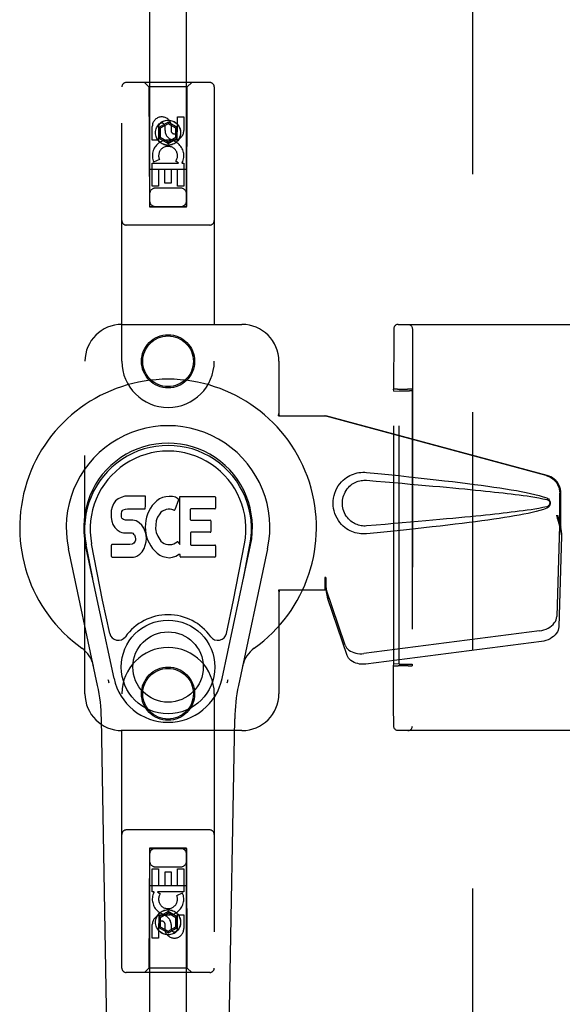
# Model space of a CAD drawing. Header units: inches. Extents: x 0 to 293, y 0 to 190.
# Tile 7 of 65: x 96.86 to 100.54, y 93.53 to 100.2. Entities that reach past the tile are written whole.
import ezdxf

# ---------------------------------------------------------------- set-up
doc = ezdxf.new("R2010")
doc.units = ezdxf.units.IN
doc.header["$LTSCALE"] = 16.12069
doc.header["$MEASUREMENT"] = 0
doc.linetypes.add('HIDDEN', pattern=[0.2, 0.1, -0.1])
doc.layers.add('DEFAULT_2', color=8, linetype='HIDDEN')
doc.layers.add('LEFTHAND_DOOR_ASSEMBLY', color=7, linetype='CONTINUOUS')

msp = doc.modelspace()

# ---------------------------------------------------------------- linework, layer by layer
at = {"layer": 'DEFAULT_2', "color": 8, "linetype": 'HIDDEN'}
for p, q in [((99.9313, 57.241), (99.9313, 136.283)), ((99.427, 98.137), (100.8118, 98.137)), ((99.3956, 98.0648), (99.3951, 97.699)), ((99.3958, 98.0946), (99.3956, 98.0648)), ((99.3959, 98.1034), (99.3958, 98.101)), ((99.3958, 98.101), (99.3958, 98.0946)), ((99.3959, 98.1051), (99.3959, 98.1034)), ((99.5221, 98.106), (99.5221, 95.418)), ((99.3968, 97.6851), (99.3951, 97.699)), ((99.3968, 97.6851), (99.4316, 97.6864)), ((99.3968, 95.8389), (99.3968, 97.6851)), ((99.412, 97.6995), (99.4041, 97.6994)), ((99.4211, 97.6995), (99.412, 97.6995)), ((99.4211, 97.6995), (99.489, 97.6995)), ((99.4316, 95.8376), (99.4316, 97.6864)), ((99.4316, 97.6864), (99.5016, 97.6864)), ((99.4986, 97.6995), (99.489, 97.6995)), ((99.5201, 97.699), (99.5217, 97.6861)), ((99.5217, 97.6861), (99.5217, 95.838)), ((99.3951, 95.8251), (99.3968, 95.8389)), ((99.3951, 95.7551), (99.3951, 95.8251)), ((99.4316, 95.8376), (99.3968, 95.8389)), ((99.4165, 95.8246), (99.426, 95.8245)), ((99.4939, 95.8245), (99.426, 95.8245)), ((99.4316, 95.8376), (99.5016, 95.8376)), ((99.4939, 95.8245), (99.5031, 95.8246)), ((99.5031, 95.8246), (99.511, 95.8247)), ((99.5217, 95.838), (99.5201, 95.8251)), ((99.3952, 95.6458), (99.3951, 95.7551)), ((99.3953, 95.5698), (99.3952, 95.6458)), ((99.3954, 95.5078), (99.3953, 95.5698)), ((99.3956, 95.4643), (99.3954, 95.5078)), ((99.3957, 95.4354), (99.3956, 95.4643)), ((99.3958, 95.424), (99.3957, 95.4354)), ((99.3959, 95.4207), (99.3958, 95.424)), ((99.3959, 95.419), (99.3959, 95.4207)), ((99.3959, 95.4181), (99.3959, 95.419)), ((100.8118, 95.387), (99.427, 95.387))]:
    msp.add_line(p, q, dxfattribs=at)
for points in [[(99.427, 98.137), (99.4214, 98.1365), (99.4165, 98.1352), (99.4124, 98.1334), (99.4088, 98.1311), (99.4051, 98.128), (99.4021, 98.1245), (99.3999, 98.1212), (99.3984, 98.118), (99.3971, 98.1145), (99.3964, 98.1115), (99.3962, 98.1097), (99.3961, 98.1085), (99.396, 98.1078), (99.396, 98.1073), (99.3959, 98.1068), (99.3959, 98.1064), (99.3959, 98.106), (99.3959, 98.1051)], [(99.4911, 98.137), (99.4959, 98.1366), (99.5007, 98.1355), (99.5052, 98.1337), (99.5093, 98.1311), (99.513, 98.128), (99.5162, 98.1243), (99.5187, 98.1201), (99.5206, 98.1156), (99.5217, 98.1109), (99.5221, 98.106)], [(99.4041, 97.6994), (99.401, 97.6993), (99.3984, 97.6992), (99.3966, 97.6992), (99.3955, 97.6991), (99.3951, 97.699)], [(99.5201, 97.699), (99.5197, 97.6991), (99.5186, 97.6992), (99.5167, 97.6992), (99.5141, 97.6993), (99.511, 97.6994), (99.5073, 97.6994), (99.4986, 97.6995)], [(99.3951, 95.8251), (99.3955, 95.825), (99.3966, 95.8249), (99.3984, 95.8248), (99.401, 95.8248), (99.4041, 95.8247), (99.4078, 95.8246), (99.4165, 95.8246)], [(99.511, 95.8247), (99.5141, 95.8248), (99.5167, 95.8248), (99.5186, 95.8249), (99.5197, 95.825), (99.5201, 95.8251)], [(99.427, 95.387), (99.4214, 95.3875), (99.4165, 95.3889), (99.4124, 95.3907), (99.4088, 95.3929), (99.4051, 95.396), (99.4021, 95.3996), (99.3999, 95.4029), (99.3984, 95.4061), (99.3971, 95.4095), (99.3964, 95.4125), (99.3962, 95.4144), (99.3961, 95.4155), (99.396, 95.4163), (99.396, 95.4168), (99.3959, 95.4172), (99.3959, 95.4177), (99.3959, 95.4181)], [(99.4911, 95.387), (99.4959, 95.3874), (99.5007, 95.3885), (99.5052, 95.3904), (99.5093, 95.393), (99.513, 95.3961), (99.5162, 95.3998), (99.5187, 95.404), (99.5206, 95.4085), (99.5217, 95.4132), (99.5221, 95.418)]]:
    msp.add_lwpolyline(points, dxfattribs=at)
for centre, start_param, end_param in [((99.5017, 97.6861), 0.002136, 1.572932), ((99.5017, 95.838), -1.572932, -0.002136)]:
    msp.add_ellipse(centre, major_axis=(0.02, 0), ratio=0.017455, start_param=start_param, end_param=end_param, dxfattribs=at)
at = {"layer": 'LEFTHAND_DOOR_ASSEMBLY', "color": 8, "linetype": 'HIDDEN'}
for p, q in [((97.7438, 135.9345), (97.7438, 98.9328)), ((97.9938, 98.9328), (97.9938, 135.9345)), ((97.5563, 97.887), (97.5563, 99.7445)), ((98.1513, 99.7745), (97.5863, 99.7745)), ((97.7388, 99.7445), (97.7088, 99.7745)), ((97.7388, 99.7445), (97.7423, 98.9345)), ((97.9988, 99.7445), (97.7388, 99.7445)), ((97.9953, 98.9345), (97.9988, 99.7445)), ((97.9988, 99.7445), (98.0288, 99.7745)), ((98.1813, 99.7445), (98.1813, 97.887)), ((97.9329, 99.4487), (97.9329, 99.5411)), ((97.9329, 99.5411), (97.9754, 99.5411)), ((97.9754, 99.5411), (97.9754, 99.4487)), ((97.7621, 99.3848), (97.7621, 99.4772)), ((97.8046, 99.4772), (97.8046, 99.3848)), ((97.8688, 99.5064), (97.8063, 99.4703)), ((97.8063, 99.4703), (97.8063, 99.3981)), ((97.8063, 99.4703), (97.8163, 99.4645)), ((97.8688, 99.4948), (97.8163, 99.4645)), ((97.8163, 99.4645), (97.8163, 99.4039)), ((97.8485, 99.4487), (97.8485, 99.4772)), ((97.8688, 99.5064), (97.8688, 99.4948)), ((97.9313, 99.4703), (97.8688, 99.5064)), ((97.9213, 99.4645), (97.8688, 99.4948)), ((97.8894, 99.491), (97.8894, 99.4447)), ((97.9313, 99.4703), (97.9213, 99.4645)), ((97.9213, 99.4039), (97.9213, 99.4645)), ((97.9313, 99.3981), (97.9313, 99.4703)), ((97.8046, 99.3848), (97.7621, 99.3848)), ((97.8063, 99.3981), (97.8163, 99.4039)), ((97.8063, 99.3981), (97.8688, 99.3621)), ((97.8163, 99.4039), (97.8688, 99.3736)), ((97.8688, 99.3736), (97.9213, 99.4039)), ((97.8688, 99.3621), (97.9313, 99.3981)), ((97.9313, 99.3981), (97.9213, 99.4039)), ((97.8688, 99.3621), (97.8688, 99.3736)), ((97.8102, 99.2529), (97.7711, 99.236)), ((97.9964, 99.1845), (97.7412, 99.1845)), ((97.7621, 99.0724), (97.7621, 99.2285)), ((97.7621, 99.2285), (97.9397, 99.2285)), ((97.8046, 99.1859), (97.8046, 99.0724)), ((97.847, 99.1859), (97.8046, 99.1859)), ((97.847, 99.0937), (97.847, 99.1859)), ((97.8895, 99.1859), (97.8895, 99.0937)), ((97.9329, 99.1859), (97.8895, 99.1859)), ((97.9397, 99.2285), (97.9212, 99.2415)), ((97.9329, 99.0724), (97.9329, 99.1859)), ((97.9649, 99.232), (97.9631, 99.2285)), ((97.9631, 99.2285), (97.9754, 99.2285)), ((97.9754, 99.2285), (97.9754, 99.0724)), ((97.8046, 99.0724), (97.7621, 99.0724)), ((97.9538, 99.0595), (97.7838, 99.0595)), ((97.8895, 99.0937), (97.847, 99.0937)), ((97.9754, 99.0724), (97.9329, 99.0724)), ((97.7423, 98.9345), (97.9953, 98.9345)), ((97.7438, 98.936), (97.9938, 98.936)), ((97.7438, 98.9328), (97.9938, 98.9328)), ((98.1513, 98.8095), (97.5863, 98.8095)), ((97.5563, 98.137), (98.3688, 98.137)), ((97.3063, 95.637), (97.3063, 97.887)), ((98.6188, 97.887), (98.6188, 97.5339)), ((98.6158, 97.517), (98.6188, 97.5339)), ((98.6158, 97.517), (98.9367, 97.517)), ((98.6232, 97.517), (98.6188, 97.5339)), ((100.4265, 97.1147), (98.9291, 97.517)), ((100.4342, 97.1147), (98.9367, 97.517)), ((100.5189, 96.7642), (100.5189, 96.994)), ((100.5266, 96.7642), (100.5266, 96.994)), ((100.4971, 96.8458), (100.5189, 96.7642)), ((100.5047, 96.8458), (100.5266, 96.7642)), ((100.5205, 96.7917), (100.5291, 96.7355)), ((100.5181, 96.7756), (100.499, 96.1605)), ((100.5181, 96.7756), (100.5317, 96.7046)), ((100.5266, 96.7642), (100.5189, 96.7642)), ((100.5291, 96.7355), (100.5305, 96.7195)), ((100.5317, 96.7046), (100.5126, 96.0895)), ((98.9291, 96.4245), (98.9291, 96.337)), ((98.9367, 96.4245), (98.9291, 96.4245)), ((98.9367, 96.4245), (98.9367, 96.337)), ((98.9367, 96.337), (98.6158, 96.337)), ((98.6158, 96.337), (98.6188, 96.3202)), ((98.6232, 96.337), (98.6188, 96.3202)), ((98.6188, 96.3202), (98.6188, 95.637)), ((99.0672, 95.9665), (98.9353, 96.3503)), ((98.9489, 96.2793), (98.9353, 96.3503)), ((98.9446, 96.3098), (98.9489, 96.2793)), ((99.0808, 95.8955), (98.9489, 96.2793)), ((100.3815, 96.0615), (99.1941, 95.909)), ((100.3951, 95.9904), (99.2076, 95.8379)), ((97.5563, 93.7795), (97.5563, 95.637)), ((98.1813, 95.637), (98.1813, 93.7795)), ((98.3688, 95.387), (97.5563, 95.387)), ((98.1513, 94.7145), (97.5863, 94.7145)), ((97.7423, 94.5895), (97.7388, 93.7795)), ((97.7423, 94.5895), (97.9953, 94.5895)), ((97.7438, 94.5912), (97.7438, 57.5895)), ((97.9938, 94.5912), (97.7438, 94.5912)), ((97.9938, 94.5881), (97.7438, 94.5881)), ((97.9938, 57.5895), (97.9938, 94.5912)), ((97.9988, 93.7795), (97.9953, 94.5895)), ((97.7622, 94.2955), (97.7622, 94.4517)), ((97.7622, 94.4517), (97.8046, 94.4517)), ((97.7838, 94.4645), (97.9538, 94.4645)), ((97.8046, 94.4517), (97.8046, 94.3382)), ((97.933, 94.3382), (97.933, 94.4517)), ((97.933, 94.4517), (97.9754, 94.4517)), ((97.9754, 94.4517), (97.9754, 94.2955)), ((97.8481, 94.3382), (97.8481, 94.4304)), ((97.8481, 94.4304), (97.8906, 94.4304)), ((97.8906, 94.4304), (97.8906, 94.3382)), ((97.7412, 94.3395), (97.9964, 94.3395)), ((97.8046, 94.3382), (97.8481, 94.3382)), ((97.8906, 94.3382), (97.933, 94.3382)), ((97.7745, 94.2955), (97.7622, 94.2955)), ((97.7727, 94.292), (97.7745, 94.2955)), ((97.9754, 94.2955), (97.7978, 94.2955)), ((97.7978, 94.2955), (97.8164, 94.2825)), ((97.9273, 94.2712), (97.9664, 94.2881)), ((97.8688, 94.162), (97.8063, 94.1259)), ((97.8063, 94.1259), (97.8063, 94.0538)), ((97.8063, 94.1259), (97.8163, 94.1202)), ((97.8688, 94.1505), (97.8163, 94.1202)), ((97.8163, 94.1202), (97.8163, 94.0595)), ((97.8688, 94.162), (97.8688, 94.1505)), ((97.9313, 94.1259), (97.8688, 94.162)), ((97.9213, 94.1202), (97.8688, 94.1505)), ((97.9313, 94.1259), (97.9213, 94.1202)), ((97.9213, 94.0595), (97.9213, 94.1202)), ((97.9313, 94.0538), (97.9313, 94.1259)), ((97.933, 94.0468), (97.933, 94.1393)), ((97.933, 94.1393), (97.9754, 94.1393)), ((97.9754, 94.1393), (97.9754, 94.0468)), ((97.7622, 93.983), (97.7622, 94.0754)), ((97.8046, 94.0754), (97.8046, 93.983)), ((97.8063, 94.0538), (97.8163, 94.0595)), ((97.8063, 94.0538), (97.8688, 94.0177)), ((97.8163, 94.0595), (97.8688, 94.0292)), ((97.8482, 94.033), (97.8482, 94.0793)), ((97.8688, 94.0292), (97.9213, 94.0595)), ((97.8688, 94.0177), (97.9313, 94.0538)), ((97.8891, 94.0754), (97.8891, 94.0469)), ((97.9313, 94.0538), (97.9213, 94.0595)), ((97.8046, 93.983), (97.7622, 93.983)), ((97.8688, 94.0177), (97.8688, 94.0292)), ((97.7388, 93.7795), (97.7088, 93.7495)), ((97.9988, 93.7795), (97.7388, 93.7795)), ((97.9988, 93.7795), (98.0288, 93.7495)), ((98.1513, 93.7495), (97.5863, 93.7495))]:
    msp.add_line(p, q, dxfattribs=at)
at = {"layer": 'LEFTHAND_DOOR_ASSEMBLY', "color": 7, "linetype": 'Continuous'}
for p, q in [((97.4989, 96.9222), (97.4896, 96.8997)), ((97.5126, 96.9419), (97.4989, 96.9222)), ((97.5211, 96.9498), (97.5126, 96.9419)), ((97.5307, 96.9564), (97.5211, 96.9498)), ((97.5523, 96.9661), (97.5307, 96.9564)), ((97.5757, 96.9735), (97.5523, 96.9661)), ((97.7153, 96.9735), (97.5757, 96.9735)), ((97.717, 96.9306), (97.7153, 96.9735)), ((97.7161, 96.9069), (97.717, 96.9306)), ((97.7619, 96.9111), (97.749, 96.8929)), ((97.7766, 96.9278), (97.7619, 96.9111)), ((97.793, 96.9431), (97.7766, 96.9278)), ((97.8112, 96.9561), (97.793, 96.9431)), ((97.8316, 96.9649), (97.8112, 96.9561)), ((97.8534, 96.9698), (97.8316, 96.9649)), ((97.8755, 96.972), (97.8534, 96.9698)), ((97.8981, 96.9716), (97.8755, 96.972)), ((97.9092, 96.9699), (97.8981, 96.9716)), ((97.9197, 96.9665), (97.9092, 96.9699)), ((97.9398, 96.9493), (97.9136, 96.8811)), ((97.9384, 96.9544), (97.9197, 96.9665)), ((97.9485, 96.6462), (97.9485, 96.9714)), ((97.9485, 96.9714), (98.1854, 96.9714)), ((98.1898, 96.9669), (98.1898, 96.8926)), ((97.4845, 96.8763), (97.4827, 96.8527)), ((97.4827, 96.8527), (97.4835, 96.8288)), ((97.4896, 96.8997), (97.4845, 96.8763)), ((97.5537, 96.841), (97.5544, 96.856)), ((97.5544, 96.856), (97.5564, 96.871)), ((97.5564, 96.871), (97.5596, 96.8777)), ((97.5596, 96.8777), (97.5653, 96.8826)), ((97.5653, 96.8826), (97.5797, 96.887)), ((97.5797, 96.887), (97.5945, 96.8882)), ((97.5945, 96.8882), (97.7074, 96.8882)), ((97.7074, 96.8882), (97.7131, 96.8887)), ((97.7131, 96.8887), (97.7149, 96.894)), ((97.7149, 96.894), (97.7161, 96.9069)), ((97.7297, 96.8528), (97.7236, 96.8314)), ((97.7382, 96.8734), (97.7297, 96.8528)), ((97.749, 96.8929), (97.7382, 96.8734)), ((97.812, 96.8552), (97.7978, 96.832)), ((97.8202, 96.8655), (97.812, 96.8552)), ((97.8309, 96.873), (97.8202, 96.8655)), ((97.8559, 96.8836), (97.8309, 96.873)), ((97.8687, 96.8869), (97.8559, 96.8836)), ((97.882, 96.8867), (97.8687, 96.8869)), ((97.8952, 96.8835), (97.882, 96.8867)), ((97.9076, 96.8786), (97.8952, 96.8835)), ((98.0187, 96.8836), (98.0187, 96.8162)), ((98.1854, 96.8881), (98.0231, 96.8881)), ((97.4835, 96.8288), (97.4874, 96.8052)), ((97.4874, 96.8052), (97.4957, 96.783)), ((97.4957, 96.783), (97.5085, 96.7628)), ((97.5544, 96.8334), (97.5537, 96.841)), ((97.5567, 96.8263), (97.5544, 96.8334)), ((97.5612, 96.8203), (97.5567, 96.8263)), ((97.5674, 96.8158), (97.5612, 96.8203)), ((97.5818, 96.8118), (97.5674, 96.8158)), ((97.6059, 96.8126), (97.5818, 96.8118)), ((97.6298, 96.8113), (97.6059, 96.8126)), ((97.6533, 96.8063), (97.6298, 96.8113)), ((97.6642, 96.8014), (97.6533, 96.8063)), ((97.674, 96.7945), (97.6642, 96.8014)), ((97.6913, 96.7777), (97.674, 96.7945)), ((97.7044, 96.7577), (97.6913, 96.7777)), ((97.7194, 96.8095), (97.7148, 96.7651)), ((97.7236, 96.8314), (97.7194, 96.8095)), ((97.785, 96.7808), (97.7843, 96.7538)), ((97.7882, 96.8075), (97.785, 96.7808)), ((97.792, 96.8201), (97.7882, 96.8075)), ((97.7978, 96.832), (97.792, 96.8201)), ((98.0231, 96.8117), (98.1544, 96.8117)), ((98.1589, 96.8072), (98.1589, 96.7341)), ((97.5085, 96.7628), (97.5249, 96.7455)), ((97.5249, 96.7455), (97.5447, 96.7324)), ((97.5447, 96.7324), (97.5559, 96.7282)), ((97.5559, 96.7282), (97.5676, 96.7262)), ((97.5676, 96.7262), (97.6151, 96.7257)), ((97.6151, 96.7257), (97.6226, 96.725)), ((97.6226, 96.725), (97.6296, 96.7226)), ((97.6296, 96.7226), (97.6356, 96.718)), ((97.6356, 96.718), (97.6406, 96.7121)), ((97.6406, 96.7121), (97.6471, 96.6985)), ((97.7138, 96.7355), (97.7044, 96.7577)), ((97.72, 96.7124), (97.7138, 96.7355)), ((97.7148, 96.7651), (97.7157, 96.7429)), ((97.7157, 96.7429), (97.7189, 96.7208)), ((97.7189, 96.7208), (97.7234, 96.6989)), ((97.7226, 96.6885), (97.72, 96.7124)), ((97.7843, 96.7538), (97.7856, 96.7406)), ((97.7856, 96.7406), (97.7886, 96.7278)), ((97.7886, 96.7278), (97.7989, 96.703)), ((98.0199, 96.7251), (98.0199, 96.6476)), ((98.1544, 96.7296), (98.0244, 96.7296)), ((97.3587, 96.4167), (97.3143, 96.6439)), ((97.4262, 96.2699), (97.3516, 96.6511)), ((97.5489, 96.6467), (97.4896, 96.6462)), ((97.6098, 96.647), (97.5489, 96.6467)), ((97.625, 96.6482), (97.6098, 96.647)), ((97.6314, 96.6516), (97.625, 96.6482)), ((97.6369, 96.6569), (97.6314, 96.6516)), ((97.6462, 96.6689), (97.6369, 96.6569)), ((97.6488, 96.6758), (97.6462, 96.6689)), ((97.6471, 96.6985), (97.6495, 96.6834)), ((97.6495, 96.6834), (97.6488, 96.6758)), ((97.7147, 96.6414), (97.7209, 96.6646)), ((97.7209, 96.6646), (97.7226, 96.6885)), ((97.7234, 96.6989), (97.7305, 96.6778)), ((97.7305, 96.6778), (97.7518, 96.6385)), ((97.7989, 96.703), (97.8122, 96.6798)), ((97.8122, 96.6798), (97.8209, 96.6698)), ((97.8209, 96.6698), (97.831, 96.6609)), ((97.831, 96.6609), (97.8422, 96.6535)), ((97.8422, 96.6535), (97.8545, 96.6487)), ((97.8545, 96.6487), (97.8677, 96.6464)), ((97.8677, 96.6464), (97.8811, 96.6459)), ((97.8811, 96.6459), (97.8943, 96.6478)), ((97.8943, 96.6478), (97.907, 96.6519)), ((97.907, 96.6519), (97.9192, 96.6574)), ((97.9192, 96.6574), (97.9303, 96.6648)), ((97.9367, 96.6638), (97.9485, 96.6462)), ((98.3114, 96.2699), (98.3859, 96.6511)), ((98.3789, 96.4167), (98.4232, 96.6439)), ((97.3923, 95.6925), (97.1949, 96.6184)), ((97.503, 95.7396), (97.3105, 96.6431)), ((97.4852, 96.5668), (97.4852, 96.6417)), ((97.6571, 96.5676), (97.677, 96.5814)), ((97.677, 96.5814), (97.694, 96.5983)), ((97.694, 96.5983), (97.7007, 96.6083)), ((97.7007, 96.6083), (97.706, 96.619)), ((97.706, 96.619), (97.7147, 96.6414)), ((97.7518, 96.6385), (97.7644, 96.6201)), ((97.7644, 96.6201), (97.7791, 96.6035)), ((97.7791, 96.6035), (97.7956, 96.5885)), ((97.7956, 96.5885), (97.8133, 96.5747)), ((97.9207, 96.5677), (97.9397, 96.5793)), ((97.9397, 96.5793), (97.9399, 96.5794)), ((97.9504, 96.5794), (97.9399, 96.5794)), ((97.9504, 96.5665), (97.9504, 96.5794)), ((98.0244, 96.6431), (98.186, 96.6431)), ((98.1905, 96.6386), (98.1905, 96.5665)), ((98.2346, 95.7396), (98.4271, 96.6431)), ((98.5426, 96.6184), (98.3453, 95.6925)), ((97.49, 96.562), (97.634, 96.562)), ((97.634, 96.562), (97.646, 96.5636)), ((97.646, 96.5636), (97.6571, 96.5676)), ((97.8133, 96.5747), (97.823, 96.5696)), ((97.823, 96.5696), (97.8335, 96.566)), ((97.8335, 96.566), (97.8553, 96.5603)), ((97.8553, 96.5603), (97.8773, 96.5578)), ((97.8773, 96.5578), (97.8995, 96.561)), ((97.8995, 96.561), (97.9207, 96.5677)), ((98.186, 96.562), (97.9549, 96.562)), ((97.4742, 96.0448), (97.4262, 96.2699)), ((98.2634, 96.0448), (98.3114, 96.2699)), ((97.4903, 91.3276), (97.418, 95.4669)), ((98.2473, 91.3276), (98.3196, 95.4669))]:
    msp.add_line(p, q, dxfattribs=at)
at = {"layer": 'LEFTHAND_DOOR_ASSEMBLY', "color": 8, "linetype": 'HIDDEN'}
for points in [[(99.2127, 96.719), (99.1998, 96.7182), (99.1869, 96.7181), (99.174, 96.7189), (99.1611, 96.7205), (99.1484, 96.7229), (99.1358, 96.726), (99.1236, 96.73), (99.1117, 96.7347), (99.1, 96.7401), (99.0885, 96.7464), (99.077, 96.7537), (99.0657, 96.762), (99.0543, 96.7717), (99.0431, 96.7827), (99.0321, 96.7954), (99.0217, 96.8095), (99.0125, 96.8247), (99.0044, 96.8408), (98.9978, 96.8574), (98.9927, 96.8745), (98.9891, 96.8916), (98.9869, 96.9089), (98.9861, 96.9262), (98.9867, 96.9435), (98.9888, 96.9607), (98.9923, 96.9779), (98.9972, 96.9949), (99.0037, 97.0116), (99.0116, 97.0277), (99.0207, 97.0431), (99.031, 97.0573), (99.042, 97.0702), (99.0532, 97.0814), (99.0646, 97.0912), (99.076, 97.0997), (99.0875, 97.1071), (99.0991, 97.1135), (99.1109, 97.119), (99.1229, 97.1238), (99.1352, 97.1278), (99.1479, 97.1311), (99.1607, 97.1335), (99.1737, 97.1352)], [(99.1737, 97.1352), (99.1867, 97.1359), (99.1997, 97.1359), (99.2127, 97.135)], [(99.2127, 97.135), (99.2883, 97.1275), (99.3609, 97.1201), (99.4306, 97.1129), (99.4975, 97.1058), (99.5616, 97.0989), (99.6231, 97.0922), (99.6821, 97.0855), (99.7387, 97.079), (99.7929, 97.0726), (99.8449, 97.0663), (99.8947, 97.0601), (99.9425, 97.054), (99.9883, 97.0479), (100.0322, 97.0418), (100.0743, 97.0358), (100.1146, 97.0298), (100.1532, 97.0238), (100.1901, 97.0178), (100.2255, 97.0117), (100.2592, 97.0055), (100.2915, 96.9992), (100.3224, 96.9926), (100.3518, 96.9859), (100.3797, 96.9786), (100.4061, 96.9706), (100.4309, 96.962)], [(100.4265, 97.1147), (100.4395, 97.1104), (100.4518, 97.1048), (100.4635, 97.0979), (100.4744, 97.0897), (100.4843, 97.0804), (100.4931, 97.0701), (100.5008, 97.0588), (100.5072, 97.0468), (100.5123, 97.0341), (100.5159, 97.021), (100.5181, 97.0076), (100.5189, 96.994)], [(100.5266, 96.994), (100.5258, 97.0076), (100.5236, 97.021), (100.5199, 97.0341), (100.5149, 97.0468), (100.5085, 97.0588), (100.5008, 97.0701), (100.4919, 97.0804), (100.482, 97.0897), (100.4712, 97.0979), (100.4595, 97.1048), (100.4472, 97.1104), (100.4342, 97.1147)], [(99.2127, 96.7725), (99.2033, 96.772), (99.194, 96.7721), (99.1846, 96.7728), (99.1752, 96.7741), (99.1659, 96.776), (99.1568, 96.7784), (99.148, 96.7814), (99.1393, 96.7849), (99.1309, 96.7889), (99.1226, 96.7935), (99.1144, 96.7989), (99.1062, 96.8049), (99.0981, 96.8119), (99.09, 96.8199), (99.0821, 96.8291), (99.0747, 96.8392), (99.0681, 96.8501), (99.0624, 96.8613), (99.0579, 96.8725), (99.0543, 96.8837), (99.0516, 96.8946), (99.0498, 96.9054), (99.0487, 96.9159), (99.0483, 96.9262), (99.0486, 96.9366), (99.0496, 96.9471), (99.0513, 96.9577), (99.0538, 96.9686), (99.0572, 96.9798), (99.0616, 96.991), (99.0672, 97.0023), (99.0736, 97.0132), (99.081, 97.0234), (99.0888, 97.0328), (99.0969, 97.041), (99.1051, 97.0482), (99.1134, 97.0545), (99.1217, 97.06), (99.1301, 97.0647), (99.1387, 97.0689), (99.1474, 97.0725), (99.1563, 97.0755), (99.1655, 97.078), (99.1749, 97.0799), (99.1843, 97.0812), (99.1938, 97.0819), (99.2032, 97.082), (99.2127, 97.0815)], [(99.2127, 97.0815), (99.2761, 97.0762), (99.3373, 97.071), (99.3963, 97.066), (99.4532, 97.0611), (99.5081, 97.0564), (99.5608, 97.0517), (99.6116, 97.0472), (99.6604, 97.0428), (99.7073, 97.0386), (99.7523, 97.0345), (99.7954, 97.0304), (99.8366, 97.0265), (99.8761, 97.0228), (99.9138, 97.0191), (99.9498, 97.0155), (99.9842, 97.012), (100.0169, 97.0087), (100.0482, 97.0054), (100.0784, 97.0022), (100.1075, 96.999), (100.1357, 96.9958), (100.1633, 96.9926), (100.1905, 96.9894), (100.2174, 96.9861), (100.2442, 96.9827), (100.271, 96.9791), (100.2978, 96.9753), (100.3246, 96.9714), (100.3514, 96.9671), (100.3781, 96.9625), (100.4047, 96.9571), (100.4311, 96.9512)], [(100.4309, 96.962), (100.437, 96.9589), (100.4422, 96.955), (100.4468, 96.9504), (100.4504, 96.9451), (100.4531, 96.9395), (100.4547, 96.9335), (100.4552, 96.9272), (100.4547, 96.921), (100.4532, 96.915), (100.4506, 96.9093), (100.4469, 96.9039), (100.4424, 96.8991), (100.437, 96.8952), (100.4309, 96.8921)], [(100.4311, 96.9512), (100.4362, 96.9493), (100.4406, 96.9469), (100.4444, 96.9437), (100.4475, 96.9399), (100.4497, 96.9359), (100.4511, 96.9315), (100.4515, 96.9268), (100.451, 96.9222), (100.4496, 96.9179), (100.4473, 96.9139), (100.4442, 96.9102), (100.4404, 96.9071), (100.4361, 96.9047), (100.4311, 96.9029)], [(100.4311, 96.9029), (100.4047, 96.897), (100.3783, 96.8916), (100.3516, 96.887), (100.3249, 96.8827), (100.2981, 96.8787), (100.2713, 96.875), (100.2446, 96.8715), (100.2178, 96.868), (100.191, 96.8647), (100.1639, 96.8615), (100.1364, 96.8583), (100.1082, 96.8552), (100.0791, 96.852), (100.049, 96.8488), (100.0177, 96.8455), (99.985, 96.8421), (99.9507, 96.8386), (99.9147, 96.8351), (99.877, 96.8314), (99.8375, 96.8276), (99.7962, 96.8237), (99.753, 96.8197), (99.708, 96.8155), (99.6611, 96.8113), (99.6123, 96.8069), (99.5614, 96.8024), (99.5086, 96.7977), (99.4537, 96.793), (99.3966, 96.7881), (99.3375, 96.783), (99.2762, 96.7778), (99.2127, 96.7725)], [(100.4309, 96.8921), (100.4083, 96.8841), (100.3843, 96.8767), (100.359, 96.87), (100.3324, 96.8637), (100.3046, 96.8576), (100.2755, 96.8517), (100.2451, 96.8459), (100.2133, 96.8402), (100.1802, 96.8346), (100.1457, 96.829), (100.1097, 96.8235), (100.0722, 96.8179), (100.0331, 96.8123), (99.9924, 96.8067), (99.95, 96.8011), (99.9059, 96.7954), (99.8599, 96.7896), (99.8121, 96.7837), (99.7623, 96.7778), (99.7105, 96.7718), (99.6566, 96.7656), (99.6005, 96.7594), (99.5421, 96.753), (99.4813, 96.7465), (99.418, 96.7399), (99.3522, 96.7331), (99.2838, 96.7261), (99.2127, 96.719)], [(100.4971, 96.8458), (100.5024, 96.8262), (100.5077, 96.807), (100.5131, 96.7881), (100.5186, 96.7698), (100.5239, 96.7523), (100.5291, 96.7355)], [(100.5047, 96.8458), (100.5074, 96.8362), (100.51, 96.8268), (100.5126, 96.8175), (100.5153, 96.8085), (100.5179, 96.7999), (100.5205, 96.7917)], [(100.5205, 96.7917), (100.5201, 96.7889), (100.5197, 96.7861), (100.5194, 96.7834), (100.519, 96.7807), (100.5186, 96.7781), (100.5181, 96.7756)], [(100.5305, 96.7195), (100.5313, 96.7094), (100.5317, 96.7046)], [(98.9291, 96.4245), (98.9316, 96.4043), (98.9342, 96.3843), (98.9369, 96.3646), (98.9395, 96.3455), (98.9446, 96.3098)], [(98.9363, 96.3843), (98.9361, 96.3749), (98.936, 96.366)], [(98.9367, 96.4245), (98.9366, 96.4142), (98.9363, 96.3843)], [(98.9435, 96.3175), (98.942, 96.3285), (98.9398, 96.3458), (98.9382, 96.3618), (98.937, 96.3763), (98.9365, 96.3891), (98.9364, 96.3968)], [(98.936, 96.366), (98.9358, 96.3605), (98.9357, 96.3579), (98.9356, 96.3553), (98.9355, 96.3528), (98.9353, 96.3503)], [(100.3815, 96.0615), (100.397, 96.0642), (100.4119, 96.0682), (100.4263, 96.0735), (100.4399, 96.08), (100.4526, 96.0877), (100.464, 96.0963), (100.474, 96.1058), (100.4826, 96.1159), (100.4894, 96.1267), (100.4945, 96.1378), (100.4977, 96.1491), (100.499, 96.1605)], [(100.5126, 96.0895), (100.5112, 96.078), (100.508, 96.0668), (100.503, 96.0557), (100.4961, 96.0449), (100.4876, 96.0347), (100.4776, 96.0252), (100.4661, 96.0166), (100.4535, 96.009), (100.4398, 96.0025), (100.4254, 95.9971), (100.4105, 95.9931), (100.3951, 95.9904)], [(99.0672, 95.9665), (99.0714, 95.9569), (99.0771, 95.9479), (99.0843, 95.9395), (99.0929, 95.9319), (99.1027, 95.9252), (99.1136, 95.9195), (99.1256, 95.9148), (99.1383, 95.9113), (99.1517, 95.9089), (99.1656, 95.9077), (99.1797, 95.9077), (99.1941, 95.909)], [(99.2076, 95.8379), (99.1932, 95.8367), (99.1792, 95.8367), (99.1653, 95.8379), (99.1519, 95.8403), (99.1391, 95.8438), (99.1272, 95.8485), (99.1162, 95.8542), (99.1064, 95.8609), (99.0979, 95.8685), (99.0907, 95.8768), (99.085, 95.8858), (99.0808, 95.8955)]]:
    msp.add_lwpolyline(points, dxfattribs=at)
at = {"layer": 'LEFTHAND_DOOR_ASSEMBLY', "color": 7, "linetype": 'Continuous'}
for points in [[(97.4705, 95.7091), (97.4688, 95.7146), (97.4672, 95.7202), (97.4658, 95.7258), (97.4645, 95.7314)], [(98.2731, 95.7314), (98.2718, 95.7258), (98.2704, 95.7202), (98.2688, 95.7146), (98.267, 95.7091)]]:
    msp.add_lwpolyline(points, dxfattribs=at)
at = {"layer": 'LEFTHAND_DOOR_ASSEMBLY', "color": 8, "linetype": 'HIDDEN'}
for centre, radius in [((97.8688, 99.4345), 0.085), ((97.8688, 99.4345), 0.0845), ((97.8688, 97.887), 0.18), ((97.8688, 97.887), 0.1715), ((97.8688, 95.637), 0.18), ((97.8688, 95.637), 0.1715), ((97.8688, 94.0895), 0.085), ((97.8688, 94.0895), 0.0845)]:
    msp.add_circle(centre, radius, dxfattribs=at)
at = {"layer": 'LEFTHAND_DOOR_ASSEMBLY', "color": 7, "linetype": 'Continuous'}
for radius in [0.3169, 0.2382]:
    msp.add_circle((97.8688, 95.8175), radius, dxfattribs=at)
at = {"layer": 'LEFTHAND_DOOR_ASSEMBLY', "color": 8, "linetype": 'HIDDEN'}
for centre, radius, start, end in [((97.5863, 99.7445), 0.03, 90, 180), ((98.1513, 99.7445), 0.03, 0, 90), ((97.8265, 99.4773), 0.0644, 12.29948, 180.07752), ((97.8265, 99.4772), 0.0219, 359.90115, 180), ((97.9119, 99.4487), 0.0635, 180, 360), ((97.911, 99.4487), 0.0219, 190.307, 360), ((97.8689, 99.2783), 0.1065, 334.26362, 203.40274), ((97.8689, 99.2783), 0.0639, 324.88948, 203.40261), ((97.7838, 99.0195), 0.04, 90, 180), ((97.9538, 99.0195), 0.04, 0, 90), ((97.7838, 98.9745), 0.04, 180, 270), ((97.9538, 98.9745), 0.04, 270, 360), ((97.5863, 98.8395), 0.03, 180, 270), ((98.1513, 98.8395), 0.03, 270, 360), ((97.5563, 97.887), 0.25, 90, 180), ((98.3688, 97.887), 0.25, 0, 90), ((97.8688, 97.887), 0.3125, 180, 360), ((97.8688, 95.637), 0.3125, 0, 180), ((97.5563, 95.637), 0.25, 180, 270), ((98.3688, 95.637), 0.25, 270, 360), ((97.5863, 94.6845), 0.03, 90, 180), ((98.1513, 94.6845), 0.03, 0, 90), ((97.7838, 94.5495), 0.04, 90, 180), ((97.9538, 94.5495), 0.04, 0, 90), ((97.7838, 94.5045), 0.04, 180, 270), ((97.9538, 94.5045), 0.04, 270, 360), ((97.8687, 94.2458), 0.1065, 154.26362, 23.40274), ((97.8687, 94.2458), 0.0639, 144.88948, 23.40261), ((97.8257, 94.0754), 0.0635, 0, 180), ((97.8266, 94.0754), 0.0219, 10.307, 180), ((97.9111, 94.0468), 0.0644, 192.29948, 0.07752), ((97.9111, 94.0468), 0.0219, 179.90115, 360), ((97.5863, 93.7795), 0.03, 180, 270), ((98.1513, 93.7795), 0.03, 270, 360)]:
    msp.add_arc(centre, radius, start, end, dxfattribs=at)
at = {"layer": 'LEFTHAND_DOOR_ASSEMBLY', "color": 7, "linetype": 'Continuous'}
for centre, radius, start, end in [((97.8688, 96.762), 1.0039, 305.50661, 234.49339), ((97.8688, 96.762), 0.689, 347.97034, 192.02966), ((97.8688, 96.762), 0.5709, 347.97034, 192.02966), ((97.8688, 96.7522), 0.5269, 348.94024, 191.0594), ((97.9356, 96.9509), 0.00448, 339.00164, 51.87288), ((98.1854, 96.9669), 0.00448, 0, 90), ((97.9094, 96.8827), 0.00448, 246.1578, 339.00164), ((98.0231, 96.8836), 0.00448, 90, 180), ((98.1854, 96.8926), 0.00448, 270, 360), ((98.0231, 96.8162), 0.00448, 180, 270), ((98.1544, 96.8072), 0.00448, 0, 90), ((98.0244, 96.7251), 0.00448, 90, 180), ((98.1544, 96.7341), 0.00448, 270, 360), ((97.4897, 96.6417), 0.00448, 90, 180.01188), ((97.933, 96.6612), 0.00448, 34.0893, 127.3444), ((98.0244, 96.6476), 0.00448, 180, 270), ((98.186, 96.6386), 0.00448, 0, 90), ((97.49, 96.5668), 0.00483, 180, 270), ((97.9549, 96.5665), 0.00448, 180, 270), ((98.186, 96.5665), 0.00448, 270, 360), ((97.8688, 95.8175), 0.3543, 35.42367, 144.57633), ((97.5319, 96.0571), 0.0591, 192.02966, 324.57633), ((98.2057, 96.0571), 0.0591, 215.42367, 347.97034), ((97.1714, 95.7845), 0.1969, 12.02966, 54.49339), ((98.5662, 95.7845), 0.1969, 125.50661, 167.97034), ((97.8688, 95.8175), 0.374, 192.02966, 347.97034), ((96.2371, 95.4463), 1.1811, 1, 12.02966), ((99.5005, 95.4463), 1.1811, 167.97034, 179)]:
    msp.add_arc(centre, radius, start, end, dxfattribs=at)
msp.add_ellipse((97.8688, 96.7522), major_axis=(0, 0.565), ratio=0.999848, start_param=-1.76365, end_param=1.76365, dxfattribs=at)

doc.saveas('drawing.dxf')
